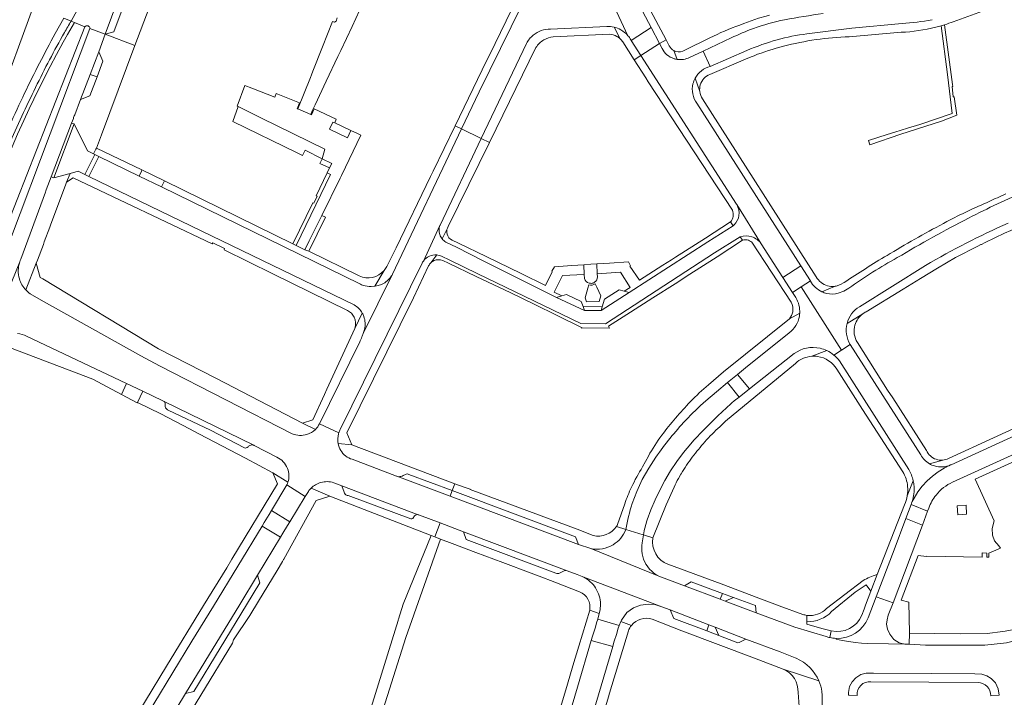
# Model space of a CAD drawing. Extents: x 146402 to 164798, y 455483 to 464134.
# Tile 86 of 256: x 154617 to 154892, y 461724 to 461914. Entities that reach past the tile are written whole.
import ezdxf

# ---------------------------------------------------------------- set-up
doc = ezdxf.new("R2010")
doc.units = 0
doc.header["$LTSCALE"] = 0.2
for name, color, linetype, lineweight in [('B-XX-VH-VERHARDING_ASFALT-GV', 252, 'CONTINUOUS', 18), ('B-XX-VH-VERHARDING_BETONSTRAATSTEEN-GV', 252, 'CONTINUOUS', 18), ('B-XX-VH-VERHARDING_STRAATBAKSTEEN-GV', 252, 'CONTINUOUS', 18), ('B-XX-VH-VERHARDING_TEGEL-GV', 252, 'CONTINUOUS', 18)]:
    doc.layers.add(name, color=color, linetype=linetype, lineweight=lineweight)

msp = doc.modelspace()

# ---------------------------------------------------------------- linework, layer by layer
at = {"layer": 'B-XX-VH-VERHARDING_ASFALT-GV'}
for points in [[(154636.288, 461911.291), (154640.585, 461909.687), (154664.567, 461974.22), (154665.47, 461976.669), (154665.595, 461977.004), (154665.597, 461977.011), (154666.601, 461979.694), (154668.883, 461985.807), (154661.767, 461988.38), (154658.625, 461980.08), (154658.611, 461980.043)], [(154610.409, 461849.554), (154634.839, 461911.737), (154631.958, 461912.959), (154629.999, 461909.632), (154628.749, 461907.407), (154626.912, 461904.033), (154625.123, 461900.633), (154623.391, 461897.206), (154620.618, 461891.535), (154619.28, 461888.74), (154617.784, 461885.531), (154616.04, 461881.691), (154614.478, 461878.153), (154606.35, 461858.396), (154605.424, 461858.777), (154603.568, 461854.268)], [(154613.56, 461878.546), (154605.424, 461858.777), (154606.35, 461858.396), (154614.478, 461878.153), (154616.04, 461881.691), (154617.784, 461885.531), (154619.28, 461888.74), (154620.618, 461891.535), (154623.391, 461897.206), (154625.123, 461900.633), (154626.912, 461904.033), (154628.749, 461907.407), (154629.999, 461909.632), (154631.958, 461912.959), (154631.031, 461913.353)], [(154631.031, 461913.353), (154631.958, 461912.959), (154634.839, 461911.737)], [(154632.026, 461887.109), (154633.627, 461891.355), (154636.327, 461898.429), (154638.732, 461904.74), (154640.585, 461909.687), (154636.288, 461911.291), (154614.059, 461852.249)], [(154624.057, 461866.114), (154625.437, 461869.748), (154631.157, 461884.807), (154631.643, 461886.087), (154631.642, 461886.094), (154631.644, 461886.1), (154631.645, 461886.105)], [(154616.906, 461846.65), (154623.814, 461865.481)], [(154603.861, 461824.793), (154607.201, 461823.007), (154616.619, 461845.912)], [(154790.907, 461767.285), (154791.257, 461769.533), (154791.259, 461769.544), (154791.232, 461769.553), (154786.333, 461771.021)], [(154776.559, 461765.651), (154795.58, 461757.938)], [(154791.952, 461761.339), (154791.288, 461762.728), (154790.904, 461764.219)], [(154778.483, 461745.889), (154784.519, 461744.108), (154784.966, 461745.229), (154785.133, 461745.649), (154786.639, 461747.735), (154788.471, 461749.048), (154790.418, 461749.775), (154792.709, 461750.055), (154794.481, 461749.987), (154796.403, 461749.337), (154774.541, 461757.659)], [(154861.175, 461750.429), (154856.427, 461752.133), (154854.234, 461746.291)], [(154779.248, 461750.057), (154779.116, 461748.478), (154778.862, 461747.442), (154778.483, 461745.889)], [(154845.247, 461740.507), (154845.192, 461740.313), (154846.959, 461739.943), (154848.737, 461739.634), (154850.525, 461739.387), (154852.32, 461739.202), (154854.121, 461739.079), (154865.714, 461738.88), (154864.459, 461738.941), (154862.867, 461739.275), (154861.338, 461740.227), (154860.222, 461741.651), (154859.618, 461743.115), (154859.323, 461744.479), (154859.479, 461745.717), (154859.789, 461747.015), (154861.175, 461750.429)]]:
    msp.add_lwpolyline(points, dxfattribs=at)
for points in [[(154635.533, 461921.46, -0.0089344), (154631.031, 461913.353)], [(154631.031, 461913.353, -0.0038536), (154629.135, 461910.133)], [(154634.839, 461911.737, -0.3339878), (154635.791, 461911.989)], [(154635.791, 461911.989, -0.2872085), (154636.288, 461911.291)], [(154629.135, 461910.133, 0.0173265), (154621.085, 461894.765)], [(154621.085, 461894.765, 0.0122854), (154613.56, 461878.546)], [(154631.645, 461886.105, -0.0510104), (154632.026, 461887.109)], [(154623.814, 461865.481, -0.0364251), (154624.057, 461866.114)], [(154616.619, 461845.912, -0.026025), (154616.906, 461846.65)], [(154786.333, 461771.021, -0.1724283), (154782.758, 461766.744)], [(154782.758, 461766.744, -0.1866154), (154776.559, 461765.651)], [(154790.904, 461764.219, -0.078604), (154790.907, 461767.285)], [(154795.58, 461757.938, -0.1407077), (154791.952, 461761.339)], [(154774.541, 461757.659, -0.1305176), (154777.852, 461754.656)], [(154777.852, 461754.656, -0.1413167), (154779.248, 461750.057)], [(154854.234, 461746.291, -0.3117656), (154845.247, 461740.507)]]:
    msp.add_lwpolyline(points, format="xyb", dxfattribs=at)
at = {"layer": 'B-XX-VH-VERHARDING_BETONSTRAATSTEEN-GV'}
for points in [[(154640.585, 461909.687), (154642.986, 461910.383), (154665.867, 461971.721), (154664.567, 461974.22)], [(154793.414, 461911.525), (154787.848, 461907.948), (154790.552, 461903.743), (154795.751, 461907.083)], [(154638.283, 461897.745), (154636.327, 461898.429), (154633.627, 461891.355), (154636.277, 461892.452)], [(154677.493, 461889.491), (154677.767, 461889.393), (154684.359, 461886.193), (154702.039, 461877.469), (154701.328, 461874.824), (154703.991, 461873.475), (154703.401, 461872.254), (154702.728, 461870.86), (154703.673, 461870.421), (154694.074, 461850.478), (154696.492, 461849.313), (154697.67, 461851.829), (154701.182, 461858.931), (154706.354, 461869.389), (154706.734, 461870.158), (154712.167, 461881.385), (154711.168, 461881.859), (154709.384, 461882.706), (154708.452, 461880.696), (154703.403, 461883.078), (154704.341, 461885.082), (154704.848, 461884.86), (154705.248, 461885.859), (154699.056, 461888.771), (154698.292, 461887.149), (154698.094, 461887.242), (154694.539, 461888.75), (154694.338, 461888.831), (154694.983, 461890.497), (154688.471, 461893.065), (154688.04, 461892.052), (154681.648, 461894.543), (154679.699, 461895.299)], [(154677.767, 461889.393), (154676.31, 461885.269), (154694.35, 461876.425), (154695.85, 461875.734), (154696.562, 461877.176), (154701.328, 461874.824), (154702.039, 461877.469), (154684.359, 461886.193)], [(154709.384, 461882.706), (154704.848, 461884.86), (154704.341, 461885.082), (154703.403, 461883.078), (154708.452, 461880.696)], [(154700.679, 461873.509), (154703.401, 461872.254), (154703.991, 461873.475), (154701.328, 461874.824)], [(154650.847, 461871.705), (154650.696, 461871.331), (154650.055, 461869.951), (154656.305, 461866.9), (154657.133, 461868.626), (154657.138, 461868.637)], [(154696.492, 461849.313), (154697.613, 461848.89), (154702.27, 461858.426), (154701.182, 461858.931), (154697.67, 461851.829)], [(154830.287, 461841.591), (154832.982, 461837.38), (154835.408, 461838.925), (154838.009, 461840.581), (154835.317, 461844.794)], [(154779.757, 461833.381), (154779.437, 461832.283), (154787.242, 461837.368), (154785.894, 461837.762), (154784.447, 461838.106), (154780.37, 461835.488)], [(154766.959, 461835.98), (154774.799, 461832.313), (154774.362, 461833.416), (154773.792, 461834.859), (154769.745, 461836.841), (154768.382, 461836.42)], [(154649.586, 461806.586), (154651.069, 461809.712), (154646.55, 461811.851), (154645.101, 461808.793), (154649.523, 461806.447), (154649.571, 461806.594)], [(154691.445, 461783.519), (154687.092, 461776.278), (154692.235, 461773.122), (154696.569, 461780.244)], [(154737.728, 461781.887), (154737.128, 461780.3), (154773.11, 461766.802), (154772.262, 461768.952)], [(154870.849, 461776.1), (154866.207, 461777.996), (154864.763, 461774.107), (154869.392, 461772.234)], [(154692.235, 461773.122), (154687.092, 461776.278), (154686.46, 461775.236), (154685.102, 461772.992), (154684.485, 461771.974), (154689.647, 461768.869), (154690.302, 461769.945), (154691.607, 461772.09)], [(154856.427, 461752.133), (154861.175, 461750.429), (154869.392, 461772.234), (154864.763, 461774.107), (154861.484, 461765.269)], [(154653.462, 461709.334), (154660.588, 461721.055), (154663.021, 461725.073), (154678.225, 461750.002), (154683.182, 461758.242), (154689.647, 461768.869), (154684.485, 461771.974), (154670.882, 461749.507), (154664.838, 461739.741), (154654.182, 461722.166), (154642.228, 461702.24), (154635.37, 461691.163), (154634.234, 461689.415), (154639.427, 461686.223)], [(154698.906, 461669.103), (154698.379, 461666.917), (154698.023, 461664.231), (154694.012, 461642.05), (154696.239, 461641.589), (154696.954, 461641.451), (154701.997, 461667.72), (154702.687, 461670.24), (154708.119, 461687.421), (154714.137, 461707.037), (154715.977, 461713.035), (154715.946, 461713.045), (154717.65, 461718.936), (154717.801, 461718.958), (154724.727, 461740.725), (154734.462, 461768.321), (154732.839, 461768.923), (154731.835, 461769.296), (154724.002, 461750.13), (154722.67, 461745.9), (154722.607, 461745.697), (154722.554, 461745.524), (154712.452, 461712.753), (154705.359, 461690.163)], [(154663.021, 461725.073), (154665.412, 461725.618), (154680.127, 461749.952), (154683.83, 461756.044), (154683.182, 461758.242), (154678.225, 461750.002)], [(154813.381, 461753.119), (154804.605, 461756.353), (154802.804, 461755.191), (154812.753, 461751.475)], [(154816.477, 461751.978), (154814.139, 461750.941), (154822.876, 461747.669), (154822.628, 461749.711)], [(154808.984, 461742.603), (154809.618, 461744.295), (154798.749, 461748.468), (154799.8, 461746.067)], [(154811.345, 461743.631), (154812.391, 461741.318), (154812.803, 461741.162), (154817.667, 461739.297), (154818.028, 461739.331), (154819.983, 461740.314)]]:
    msp.add_lwpolyline(points, close=True, dxfattribs=at)
for points in [[(154787.738, 461908.12), (154787.848, 461907.948), (154793.414, 461911.525), (154783.381, 461930.593), (154778.731, 461939.431)], [(154780.681, 461922.781), (154780.689, 461922.759), (154786.932, 461909.27)], [(154705.557, 461914.295), (154705.215, 461913.314), (154704.72, 461913.073), (154704.161, 461913.266), (154701.377, 461906.174), (154698.688, 461899.322), (154698.283, 461898.289), (154698.008, 461897.588), (154694.539, 461888.75), (154698.094, 461887.242), (154698.541, 461888.193), (154699.354, 461889.923), (154702.468, 461896.545), (154705.701, 461903.422), (154706.072, 461904.211), (154706.512, 461905.148), (154709.675, 461911.876), (154712.834, 461918.594)], [(154796.474, 461905.71), (154795.751, 461907.083), (154790.552, 461903.743), (154817.334, 461862.075), (154817.377, 461862), (154824.278, 461850.981), (154830.287, 461841.591), (154835.317, 461844.794), (154806.212, 461890.352)], [(154809.959, 461900.669), (154807.967, 461904.959), (154804.161, 461903.192)], [(154740.35, 461883.167), (154720.972, 461842.503), (154712.823, 461825.862)], [(154729.644, 461846.173), (154734.3, 461856.157), (154734.327, 461856.231), (154745.87, 461880.491), (154740.35, 461883.167)], [(154824.278, 461850.981), (154817.377, 461862)], [(154734.3, 461856.157), (154729.644, 461846.173)], [(154816.677, 461856.297), (154816.372, 461856.066), (154809.283, 461851.556), (154787.242, 461837.368), (154779.437, 461832.283), (154774.799, 461832.313), (154766.959, 461835.98), (154746.605, 461846.162), (154738.893, 461850.022), (154735.974, 461851.484)], [(154734.771, 461847.488), (154737.082, 461846.372), (154744.853, 461842.624), (154773.698, 461828.712), (154780.646, 461828.605), (154811.212, 461848.446), (154818.389, 461852.987)], [(154706.354, 461799.002), (154729.271, 461845.543)], [(154962.378, 461828.037), (154877.389, 461789.114), (154877.29, 461789.074)], [(154711.813, 461823.524), (154700.552, 461800.599), (154706.002, 461798.097)], [(154868.903, 461791.926), (154849.179, 461822.798), (154846.692, 461821.211), (154844.562, 461819.859)], [(154846.121, 461818.199), (154865.546, 461787.8)], [(154877.84, 461784.241), (154942.639, 461813.71)], [(154682.197, 461794.568), (154657.042, 461806.879)], [(154658.199, 461804.425), (154670.06, 461798.78), (154679.6, 461793.878)], [(154866.531, 461778.887), (154867.089, 461779.797), (154868.137, 461781.506), (154869.341, 461783.109), (154870.691, 461784.592), (154872.175, 461785.94), (154873.78, 461787.143), (154875.49, 461788.189), (154877.29, 461789.074)], [(154877.29, 461789.074), (154875.49, 461788.189), (154873.78, 461787.143), (154872.175, 461785.94), (154870.691, 461784.592), (154869.341, 461783.109), (154868.137, 461781.506), (154867.089, 461779.797), (154866.531, 461778.887)], [(154722.221, 461785.891), (154737.128, 461780.3)], [(154724.641, 461786.387), (154724.034, 461786.136)], [(154737.128, 461780.3), (154737.728, 461781.887), (154725.586, 461786.434)], [(154728.219, 461775.153), (154706.791, 461783.255), (154707.496, 461781.488)], [(154708.58, 461780.509), (154726.165, 461774.009), (154726.465, 461774.009), (154726.728, 461774.122), (154727.177, 461774.786)], [(154866.34, 461778.356), (154866.207, 461777.996), (154870.849, 461776.1), (154871.189, 461777.002)], [(154740.923, 461770.331), (154741.67, 461768.181), (154766.706, 461758.796)], [(154769.905, 461759.46), (154740.923, 461770.331)], [(154767.725, 461758.774), (154768.863, 461759.314)]]:
    msp.add_lwpolyline(points, dxfattribs=at)
for points in [[(154786.932, 461909.27, -0.0470191), (154787.738, 461908.12)], [(154799.827, 461902.825, -0.2029619), (154796.474, 461905.71)], [(154800.749, 461902.612, -0.0420592), (154799.827, 461902.825)], [(154804.161, 461903.192, -0.156469), (154800.749, 461902.612)], [(154805.728, 461897.329, -0.2122554), (154809.959, 461900.669)], [(154806.212, 461890.352, -0.2189468), (154805.142, 461895.796)], [(154805.142, 461895.796, -0.0626883), (154805.728, 461897.329)], [(154817.377, 461862, -0.1769749), (154818.013, 461858.903)], [(154818.013, 461858.903, -0.1618804), (154816.677, 461856.297)], [(154734.227, 461853.584, -0.1776141), (154734.3, 461856.157)], [(154734.901, 461852.372, -0.0923098), (154734.227, 461853.584)], [(154735.974, 461851.484, -0.0933071), (154734.901, 461852.372)], [(154818.389, 461852.987, -0.1581648), (154821.626, 461852.969)], [(154821.626, 461852.969, -0.1629254), (154824.278, 461850.981)], [(154729.271, 461845.543, -0.0452178), (154729.644, 461846.173)], [(154729.644, 461846.173, -0.1342929), (154731.322, 461847.54)], [(154731.322, 461847.54, -0.1285762), (154733.375, 461847.876)], [(154733.375, 461847.876, -0.0887394), (154734.771, 461847.488)], [(154712.464, 461824.923, -0.0205939), (154711.813, 461823.524)], [(154712.823, 461825.862, -0.015003), (154712.464, 461824.923)], [(154844.562, 461819.859, -0.0723992), (154846.121, 461818.199)], [(154657.042, 461806.879, -0.1555606), (154657.269, 461806.637)], [(154657.269, 461806.637, -0.2324243), (154657.321, 461805.897)], [(154657.321, 461805.897, 0.1508462), (154657.471, 461805.089)], [(154657.471, 461805.089, 0.1781807), (154658.199, 461804.425)], [(154706.002, 461798.097, -0.0355658), (154706.354, 461799.002)], [(154679.6, 461793.878, 0.1627722), (154680.055, 461793.826)], [(154680.055, 461793.826, 0.2106675), (154680.548, 461794.164)], [(154680.548, 461794.164, -0.1475066), (154681.305, 461794.622)], [(154681.305, 461794.622, -0.1569186), (154682.197, 461794.568)], [(154871.355, 461789.403, -0.1372843), (154868.903, 461791.926)], [(154865.546, 461787.8, -0.0787987), (154866.808, 461784.655)], [(154872.754, 461788.794, -0.0590323), (154871.355, 461789.403)], [(154877.29, 461789.074, -0.1798892), (154872.754, 461788.794)], [(154723.338, 461785.84, -0.1369746), (154722.221, 461785.891)], [(154724.034, 461786.136, -0.0604162), (154723.338, 461785.84)], [(154725.138, 461786.585, 0.1853515), (154724.641, 461786.387)], [(154725.586, 461786.434, 0.1183956), (154725.138, 461786.585)], [(154867.043, 461783.103, -0.0996487), (154866.531, 461778.887)], [(154866.808, 461784.655, -0.0366666), (154867.043, 461783.103)], [(154873.19, 461780.648, -0.1204914), (154877.84, 461784.241)], [(154707.496, 461781.488, 0.1407935), (154707.79, 461780.907)], [(154707.79, 461780.907, 0.1900924), (154708.58, 461780.509)], [(154871.189, 461777.002, -0.0847984), (154873.19, 461780.648)], [(154866.531, 461778.887, -0.0134718), (154866.34, 461778.356)], [(154727.177, 461774.786, -0.1183233), (154727.73, 461775.14)], [(154727.73, 461775.14, -0.1206237), (154728.219, 461775.153)], [(154766.706, 461758.796, 0.1588248), (154767.36, 461758.666)], [(154767.36, 461758.666, 0.1154955), (154767.725, 461758.774)], [(154768.863, 461759.314, -0.1009991), (154769.309, 461759.511)], [(154769.309, 461759.511, -0.08885), (154769.905, 461759.46)]]:
    msp.add_lwpolyline(points, format="xyb", dxfattribs=at)
at = {"layer": 'B-XX-VH-VERHARDING_STRAATBAKSTEEN-GV'}
for points in [[(154606.274, 461889.931), (154609.82, 461888.652), (154620.905, 461918.513), (154620.977, 461918.704)], [(154844.562, 461819.859), (154846.692, 461821.211), (154835.408, 461838.925), (154832.982, 461837.38)], [(154832.982, 461837.38), (154833.914, 461835.923)], [(154832.061, 461826.065), (154819.839, 461816.261), (154817.627, 461814.441), (154820.973, 461810.383), (154833.475, 461820.26)]]:
    msp.add_lwpolyline(points, dxfattribs=at)
for points in [[(154833.914, 461835.923, -0.154614), (154835.024, 461831.589)], [(154835.024, 461831.589, -0.0289249), (154834.933, 461830.727)], [(154834.933, 461830.727, -0.1916919), (154832.061, 461826.065)], [(154833.475, 461820.26, -0.2134191), (154840.724, 461821.753)], [(154840.724, 461821.753, -0.0581865), (154842.651, 461821.089)], [(154842.651, 461821.089, -0.0646942), (154844.562, 461819.859)]]:
    msp.add_lwpolyline(points, format="xyb", dxfattribs=at)
for points in [[(154818.053, 461808.076), (154820.973, 461810.383), (154817.627, 461814.441), (154814.823, 461812.134)], [(154784.519, 461744.108), (154778.483, 461745.889), (154778.14, 461744.913), (154777.826, 461743.641), (154777.02, 461741.175), (154776.655, 461739.946), (154782.656, 461738.247), (154783.017, 461739.435), (154783.809, 461741.877), (154784.127, 461743.122)]]:
    msp.add_lwpolyline(points, close=True, dxfattribs=at)
at = {"layer": 'B-XX-VH-VERHARDING_TEGEL-GV'}
for points in [[(154665.867, 461971.721), (154642.986, 461910.383), (154640.585, 461909.687), (154648.895, 461906.562), (154656.122, 461925.784)], [(154738.554, 461884.033), (154740.35, 461883.167), (154745.296, 461893.547), (154766.154, 461936.132), (154763.13, 461937.563), (154762.515, 461934.504)], [(154783.208, 461935.677), (154783.381, 461930.593), (154793.414, 461911.525), (154795.751, 461907.083), (154797.628, 461908.083), (154783.789, 461934.054)], [(154761.463, 461931.207), (154760.551, 461929.467), (154748.123, 461903.798), (154747.36, 461902.223), (154738.554, 461884.033)], [(154826.555, 461915.044), (154825.65, 461914.737), (154823.509, 461914.177), (154819.392, 461912.652), (154818.227, 461912.237)], [(154878.031, 461913.173), (154887.265, 461916.507)], [(154631.031, 461913.353), (154629.013, 461914.206), (154626.562, 461909.838)], [(154629.013, 461914.206), (154631.031, 461913.353)], [(154780.992, 461911.841), (154765.24, 461911.122)], [(154784.758, 461908.379), (154783.03, 461911.652)], [(154783.03, 461911.652), (154784.758, 461908.379)], [(154863.69, 461912.659), (154849.596, 461911.342), (154837.039, 461909.787)], [(154873.128, 461911.647), (154874.603, 461912.042), (154875.574, 461912.335)], [(154648.895, 461906.562), (154640.585, 461909.687), (154638.732, 461904.74), (154639.932, 461902.092), (154638.283, 461897.745), (154636.277, 461892.452), (154633.627, 461891.355), (154632.026, 461887.109)], [(154765.997, 461908.925), (154781.748, 461909.694)], [(154848.908, 461908.939), (154863.402, 461910.207)], [(154631.645, 461886.105), (154631.644, 461886.1), (154631.642, 461886.094), (154631.643, 461886.087), (154631.157, 461884.807), (154631.855, 461884.545), (154635.65, 461876.986), (154637.319, 461876.171), (154637.967, 461877.491), (154638.131, 461877.814), (154639.48, 461881.518), (154648.895, 461906.562)], [(154758.527, 461907.092), (154745.87, 461880.491), (154748.141, 461879.393), (154761.174, 461905.954)], [(154785.497, 461907.511), (154788.711, 461902.55), (154790.552, 461903.743)], [(154790.552, 461903.743), (154787.848, 461907.948), (154787.738, 461908.12)], [(154798.515, 461906.419), (154797.628, 461908.083), (154795.751, 461907.083), (154796.474, 461905.71)], [(154809.851, 461908.66), (154802.857, 461905.238)], [(154804.161, 461903.192), (154807.967, 461904.959), (154815.86, 461908.623)], [(154817.377, 461862), (154817.334, 461862.075), (154790.552, 461903.743), (154788.711, 461902.55), (154791.979, 461897.505), (154792.633, 461896.354), (154816.16, 461860.395)], [(154800.749, 461902.612), (154799.748, 461905.074)], [(154799.748, 461905.074), (154800.749, 461902.612)], [(154809.816, 461898.417), (154819.805, 461902.705), (154821.476, 461903.379), (154822.234, 461903.669)], [(154820.257, 461905.113), (154809.959, 461900.669)], [(154807.038, 461893.627), (154805.728, 461897.329)], [(154805.728, 461897.329), (154807.038, 461893.627)], [(154806.212, 461890.352), (154835.317, 461844.794), (154838.009, 461840.581), (154838.034, 461840.542)], [(154839.673, 461841.748), (154807.852, 461891.559)], [(154720.972, 461842.503), (154740.35, 461883.167), (154738.554, 461884.033), (154732.381, 461871.285), (154731.666, 461869.808), (154722.026, 461849.897), (154719.411, 461844.679)], [(154745.87, 461880.491), (154734.327, 461856.231), (154734.3, 461856.157)], [(154734.901, 461852.372), (154736.365, 461855.393), (154736.572, 461855.82), (154736.579, 461855.831), (154748.141, 461879.393), (154745.87, 461880.491)], [(154711.834, 461839.784), (154656.305, 461866.9), (154650.055, 461869.951), (154638.75, 461875.472), (154635.991, 461869.823), (154710.27, 461833.869)], [(154618.31, 461838.092), (154621.274, 461845.567), (154621.604, 461846.446), (154623.256, 461850.841), (154623.506, 461851.54), (154625.058, 461855.636), (154625.359, 461856.485), (154629.414, 461867.374), (154629.764, 461868.224), (154630.728, 461870.693), (154626.136, 461869.483)], [(154710.27, 461833.869), (154635.991, 461869.823), (154634.868, 461870.371), (154632.978, 461871.286), (154630.728, 461870.693), (154629.764, 461868.224), (154631.565, 461869.471), (154670.492, 461850.946), (154670.692, 461851.246), (154673.94, 461849.694), (154673.84, 461849.319), (154687.545, 461842.557), (154708.419, 461832.322)], [(154626.136, 461869.483), (154625.437, 461869.748), (154624.057, 461866.114)], [(154697.613, 461848.89), (154696.492, 461849.313), (154694.074, 461850.478), (154693.117, 461850.961), (154657.133, 461868.626), (154656.305, 461866.9), (154711.834, 461839.784)], [(154623.814, 461865.481), (154616.906, 461846.65)], [(154853.624, 461831.959), (154864.018, 461838.255), (154868.841, 461841.276), (154873.615, 461844.147), (154878.687, 461847.119), (154884.915, 461850.359), (154885.761, 461850.773), (154885.889, 461850.835), (154886.95, 461851.342), (154892.368, 461853.93), (154902.968, 461858.426), (154908.194, 461860.549), (154913.714, 461862.566), (154915.014, 461863.042), (154927.261, 461867.383)], [(154815.692, 461857.104), (154816.372, 461856.066), (154816.677, 461856.297)], [(154736.365, 461855.393), (154734.901, 461852.372)], [(154760.892, 461833.97), (154766.939, 461831.001), (154773.97, 461827.549), (154773.893, 461827.392), (154774.292, 461827.502), (154781.776, 461827.387), (154781.469, 461827.887), (154787.692, 461831.862), (154793.916, 461835.837), (154800.158, 461839.824), (154802.317, 461841.215), (154803.251, 461841.817), (154811.877, 461847.375), (154819.048, 461851.982), (154818.389, 461852.987), (154811.212, 461848.446), (154780.646, 461828.605), (154773.698, 461828.712), (154744.853, 461842.624), (154737.082, 461846.372), (154734.771, 461847.488)], [(154735.974, 461851.484), (154738.893, 461850.022), (154746.605, 461846.162), (154766.959, 461835.98), (154768.382, 461836.42), (154766.252, 461837.476), (154768.576, 461842.086), (154774.707, 461842.413), (154774.596, 461845.117), (154771.23, 461844.89)], [(154771.23, 461844.89), (154766.39, 461844.563), (154765.647, 461843.309), (154765.748, 461843.16), (154763.808, 461839.314), (154757.062, 461842.668), (154747.216, 461847.397), (154739.446, 461851.137), (154737.69, 461851.974)], [(154818.389, 461852.987), (154819.048, 461851.982)], [(154821.581, 461851.424), (154832.623, 461834.667)], [(154833.914, 461835.923), (154832.982, 461837.38), (154830.287, 461841.591), (154824.278, 461850.981)], [(154711.643, 461842.049), (154697.613, 461848.89)], [(154860.362, 461848.274), (154859.504, 461847.76)], [(154671.726, 461813.236), (154655.506, 461821.55), (154623.141, 461841.185), (154622.358, 461841.553), (154621.274, 461845.567), (154618.31, 461838.092)], [(154729.271, 461845.543), (154706.354, 461799.002)], [(154731.756, 461845.681), (154733.375, 461847.876)], [(154733.375, 461847.876), (154731.756, 461845.681)], [(154735.07, 461846.287), (154736.665, 461845.532), (154744.464, 461841.839), (154754.159, 461837.275), (154760.892, 461833.97)], [(154778.399, 461841.729), (154778.345, 461842.629), (154778.235, 461845.364), (154776.518, 461845.247), (154774.596, 461845.117), (154774.707, 461842.413), (154774.812, 461841.313)], [(154705.75, 461795.096), (154709.611, 461794.664), (154708.195, 461798.052), (154726.867, 461835.901), (154731.12, 461844.792)], [(154715.071, 461839.061), (154716.056, 461839.125), (154718.669, 461843.548)], [(154718.669, 461843.548), (154716.056, 461839.125)], [(154870.291, 461844.945), (154851.725, 461833.376)], [(154712.823, 461825.862), (154720.972, 461842.503)], [(154718.821, 461840.107), (154717.955, 461839.634), (154717.022, 461839.31), (154716.056, 461839.125), (154715.071, 461839.061)], [(154716.056, 461839.125), (154717.022, 461839.31), (154717.955, 461839.634), (154718.821, 461840.107)], [(154847.445, 461840.175), (154846.406, 461839.561), (154845.252, 461839.163)], [(154775.698, 461838.548), (154774.954, 461835.89), (154775.312, 461834.79), (154778.855, 461834.805), (154779.299, 461836.449), (154778.195, 461838.865), (154777.776, 461839.78)], [(154775.968, 461839.511), (154775.698, 461838.548)], [(154841.24, 461837.569), (154844.731, 461839.074)], [(154844.731, 461839.074), (154841.24, 461837.569)], [(154845.813, 461837.151), (154847.355, 461837.729), (154848.756, 461838.586)], [(154619.549, 461837.005), (154622.596, 461835.202), (154650.529, 461819.635), (154655.726, 461816.832), (154692.954, 461797.81)], [(154712.544, 461831.567), (154710.466, 461827.323), (154702.615, 461810.251), (154701.924, 461808.755), (154698.654, 461801.701), (154695.804, 461800.804), (154699.424, 461799.039)], [(154710.466, 461827.323), (154712.544, 461831.567)], [(154835.024, 461831.589), (154832.146, 461829.966), (154813.662, 461815.133), (154809.478, 461811.539)], [(154832.146, 461829.966), (154835.024, 461831.589)], [(154848.312, 461828.718), (154852.67, 461831.374), (154852.698, 461831.391)], [(154852.67, 461831.374), (154848.312, 461828.718)], [(154962.02, 461829.986), (154955.114, 461826.822), (154954.277, 461827.993), (154954.561, 461828.196), (154953.893, 461829.131), (154952.714, 461828.288), (154953.382, 461827.353), (154953.789, 461827.644), (154954.558, 461826.568), (154942.154, 461820.888), (154919.93, 461810.712), (154914.529, 461808.24), (154876.683, 461790.911)], [(154808.724, 461807.041), (154811.726, 461809.587), (154814.823, 461812.134), (154817.627, 461814.441), (154819.839, 461816.261), (154832.061, 461826.065)], [(154877.29, 461789.074), (154877.389, 461789.114), (154962.378, 461828.037)], [(154613.127, 461825.937), (154611.808, 461822.672), (154637.061, 461813.064), (154645.101, 461808.793), (154646.55, 461811.851), (154618.542, 461825.112)], [(154700.552, 461800.599), (154711.813, 461823.524)], [(154870.543, 461793.134), (154861.057, 461807.891), (154859.565, 461810.018), (154851.169, 461823.349)], [(154838.377, 461819.5), (154842.651, 461821.089)], [(154842.651, 461821.089), (154838.377, 461819.5)], [(154849.179, 461822.798), (154868.903, 461791.926)], [(154833.475, 461820.26), (154820.973, 461810.383), (154818.053, 461808.076), (154816.671, 461806.984)], [(154865.546, 461787.8), (154846.121, 461818.199)], [(154812.666, 461799.79), (154814.27, 461801.291), (154833.823, 461817.511)], [(154845.419, 461815.851), (154852.561, 461804.602), (154863.896, 461787.153)], [(154699.424, 461799.039), (154695.804, 461800.804), (154671.726, 461813.236)], [(154870.53, 461763.423), (154870.53, 461763.511), (154886.121, 461763.248), (154886.141, 461764.433), (154887.376, 461764.413), (154887.375, 461763.245), (154888.01, 461763.244), (154887.974, 461764.404), (154891.248, 461765.78), (154890.811, 461766.437), (154889.581, 461767.831), (154889.033, 461769.442), (154888.889, 461771.31), (154889.514, 461773.441), (154884.125, 461785.074), (154945.288, 461812.905)], [(154942.639, 461813.71), (154877.84, 461784.241)], [(154657.042, 461806.879), (154656.719, 461807.037), (154651.069, 461809.712), (154649.586, 461806.586), (154656.118, 461803.341), (154664.203, 461799.193), (154664.199, 461799.185), (154666.736, 461797.827), (154666.806, 461797.811), (154679.853, 461790.976), (154687.498, 461786.87), (154691.723, 461784.239)], [(154679.6, 461793.878), (154670.06, 461798.78), (154658.199, 461804.425)], [(154688.6, 461791.267), (154682.304, 461794.521), (154682.228, 461794.555), (154682.197, 461794.568)], [(154725.586, 461786.434), (154737.728, 461781.887), (154738.458, 461783.828), (154709.611, 461794.664), (154705.75, 461795.096)], [(154804.518, 461795.002), (154802.502, 461792.581), (154800.626, 461790.048), (154798.883, 461787.422), (154797.264, 461784.718), (154795.828, 461782.051), (154794.514, 461779.321), (154793.335, 461776.53), (154792.309, 461773.68)], [(154709.745, 461790.649), (154722.087, 461785.939)], [(154788.125, 461778.256), (154789.397, 461781.671), (154790.954, 461784.997), (154792.754, 461788.197), (154794.766, 461791.26)], [(154792.65, 461791.578), (154791.017, 461788.515)], [(154875.091, 461790.434), (154875.072, 461790.428), (154871.355, 461789.403)], [(154871.355, 461789.403), (154875.072, 461790.428)], [(154687.498, 461786.87), (154688.846, 461783.771), (154675.987, 461762.648), (154674.586, 461760.25), (154668.131, 461749.713), (154657.684, 461732.748), (154645.93, 461713.368), (154632.545, 461691.568), (154635.37, 461691.163), (154642.228, 461702.24), (154654.182, 461722.166), (154664.838, 461739.741), (154670.882, 461749.507), (154684.485, 461771.974), (154685.102, 461772.992), (154686.46, 461775.236), (154687.092, 461776.278), (154691.445, 461783.519)], [(154691.723, 461784.239), (154687.498, 461786.87)], [(154722.192, 461785.9), (154722.221, 461785.891)], [(154724.034, 461786.136), (154724.641, 461786.387)], [(154801.074, 461785.296), (154801.739, 461786.477), (154801.815, 461786.612)], [(154676.522, 461740.133), (154681.075, 461746.903), (154683.477, 461750.948), (154688.731, 461759.488), (154690.168, 461761.999), (154690.532, 461762.633), (154690.56, 461762.685), (154699.589, 461779.113), (154703.487, 461780.309), (154698.213, 461782.575)], [(154698.213, 461782.575), (154703.487, 461780.309), (154731.835, 461769.296), (154732.839, 461768.923), (154734.314, 461772.842), (154728.529, 461775.04)], [(154707.496, 461781.488), (154706.791, 461783.255), (154704.541, 461784.106)], [(154738.458, 461783.828), (154737.728, 461781.887), (154772.262, 461768.952), (154773.11, 461766.802), (154776.559, 461765.651)], [(154777.212, 461769.323), (154772.695, 461771.136), (154742.709, 461782.233), (154742.715, 461782.25), (154741.324, 461782.765), (154741.319, 461782.753), (154738.458, 461783.828)], [(154791.259, 461769.544), (154793.942, 461768.637), (154797.66, 461777.872), (154799.862, 461782.867)], [(154866.808, 461784.655), (154865.141, 461780.424)], [(154865.141, 461780.424), (154866.808, 461784.655)], [(154697.443, 461781.665), (154696.569, 461780.244), (154692.235, 461773.122), (154691.607, 461772.09), (154690.302, 461769.945), (154689.647, 461768.869), (154683.182, 461758.242), (154683.83, 461756.044), (154680.127, 461749.952), (154665.412, 461725.618), (154663.021, 461725.073), (154660.588, 461721.055)], [(154727.177, 461774.786), (154726.728, 461774.122), (154726.465, 461774.009), (154726.165, 461774.009), (154708.58, 461780.509)], [(154786.014, 461778.233), (154784.052, 461772.393)], [(154854.234, 461746.291), (154856.427, 461752.133), (154861.484, 461765.269), (154864.763, 461774.107), (154866.207, 461777.996), (154866.34, 461778.356)], [(154864.34, 461777.908), (154856.759, 461758.404)], [(154871.189, 461777.002), (154870.849, 461776.1), (154869.392, 461772.234), (154861.175, 461750.429), (154859.789, 461747.015), (154859.479, 461745.717), (154859.323, 461744.479), (154859.618, 461743.115), (154860.222, 461741.651), (154861.338, 461740.227), (154862.867, 461739.275), (154864.459, 461738.941), (154865.714, 461738.88), (154865.726, 461741.989), (154865.546, 461750.614), (154863.474, 461751.226), (154868.16, 461763.738), (154870.53, 461763.423)], [(154728.244, 461775.147), (154728.219, 461775.153)], [(154766.706, 461758.796), (154741.67, 461768.181), (154740.923, 461770.331), (154734.314, 461772.842), (154732.839, 461768.923), (154734.462, 461768.321), (154737.755, 461767.1), (154744.385, 461764.556), (154751.894, 461761.732), (154759.873, 461758.733), (154762.043, 461757.923), (154766.471, 461756.231), (154773.401, 461753.568)], [(154783.692, 461771.817), (154786.333, 461771.021)], [(154786.333, 461771.021), (154783.692, 461771.817)], [(154793.942, 461768.637), (154791.259, 461769.544), (154791.257, 461769.533), (154790.907, 461767.285)], [(154790.904, 461764.219), (154791.288, 461762.728), (154791.952, 461761.339)], [(154835.866, 461747.233), (154829.28, 461749.659), (154826.544, 461750.678), (154823.588, 461751.805), (154812.993, 461755.775), (154798.143, 461761.285)], [(154768.863, 461759.314), (154767.725, 461758.774)], [(154772.705, 461758.358), (154769.905, 461759.46)], [(154774.541, 461757.659), (154774.526, 461757.667)], [(154795.58, 461757.938), (154797.056, 461757.339), (154802.804, 461755.191)], [(154843.927, 461748.021), (154850.58, 461753.417), (154853.61, 461755.464), (154854.934, 461753.749), (154856.759, 461758.404), (154856.635, 461758.366)], [(154856.759, 461758.404), (154854.934, 461753.749), (154853.45, 461749.779), (154853.07, 461748.667), (154852.417, 461747.013)], [(154802.804, 461755.191), (154804.605, 461756.353), (154813.381, 461753.119), (154816.477, 461751.978), (154822.628, 461749.711), (154822.876, 461747.669), (154833.694, 461743.617), (154842.441, 461741.033)], [(154852.77, 461756.707), (154842.565, 461748.845)], [(154776.216, 461748.401), (154778.862, 461747.442), (154779.116, 461748.478), (154779.248, 461750.057)], [(154834.062, 461734.941), (154833.753, 461735.07), (154829.543, 461736.77), (154819.983, 461740.314), (154818.028, 461739.331), (154817.667, 461739.297), (154812.803, 461741.162), (154812.391, 461741.318), (154808.984, 461742.603), (154799.8, 461746.067), (154798.749, 461748.468), (154796.403, 461749.337), (154794.481, 461749.987), (154792.709, 461750.055), (154790.418, 461749.775), (154788.471, 461749.048), (154786.639, 461747.735), (154785.133, 461745.649), (154784.966, 461745.229), (154787.936, 461744.153)], [(154843.439, 461740.743), (154843.866, 461742.658), (154841.266, 461743.269), (154836.989, 461744.523), (154837.013, 461745.294), (154837.065, 461746.964)], [(154837.065, 461746.964), (154837.013, 461745.294)], [(154787.936, 461744.153), (154784.966, 461745.229), (154784.519, 461744.108), (154784.127, 461743.122), (154783.809, 461741.877), (154783.017, 461739.435), (154782.656, 461738.247), (154780.184, 461729.745), (154768.156, 461689.114), (154761.088, 461665.406), (154749.064, 461624.515)], [(154793.727, 461745.918), (154801.993, 461742.668), (154822.384, 461734.986), (154830.427, 461731.937), (154840.383, 461728.592)], [(154749.064, 461624.515), (154749.07, 461624.513), (154751.753, 461623.716), (154761.457, 461656.187), (154762.013, 461658.046), (154766.791, 461674), (154772.213, 461693.134), (154781.489, 461724.123), (154781.797, 461725.157), (154787.048, 461742.639)], [(154843.866, 461742.658), (154843.439, 461740.743)], [(154658.462, 461710.054), (154676.183, 461739.193), (154676.522, 461740.133)], [(154840.383, 461728.592), (154830.427, 461731.937)], [(154886.028, 461730.473), (154884.043, 461730.594), (154872.006, 461730.722), (154855.654, 461730.803), (154853.672, 461730.746), (154852.119, 461730.375), (154850.694, 461729.511), (154849.675, 461728.378), (154848.98, 461727.041), (154848.64, 461725.37), (154848.655, 461724.665), (154848.757, 461724.66), (154851.094, 461724.55)], [(154888.541, 461724.415), (154890.879, 461724.6), (154890.614, 461726.39), (154889.842, 461728.069), (154888.656, 461729.291), (154887.461, 461730.016), (154886.028, 461730.473)], [(154854.92, 461728.378), (154871.161, 461728.276), (154884.956, 461728.151)], [(154834.579, 461725.346), (154835.088, 461718.799), (154836.33, 461713.987), (154838.009, 461710.553), (154839.847, 461707.321), (154842.088, 461704.441), (154845.59, 461700.301), (154847.872, 461698.474), (154848.772, 461696.716)], [(154853.866, 461700.82), (154853.65, 461701.08), (154850.499, 461704.807), (154849.904, 461705.371), (154845.947, 461710.303), (154844.499, 461712.283), (154842.655, 461716.211), (154841.79, 461718.94), (154841.355, 461721.979), (154841.299, 461723.656), (154841.272, 461724.658), (154841.223, 461725.685)]]:
    msp.add_lwpolyline(points, dxfattribs=at)
for points in [[(154631.031, 461913.353, 0.0089344), (154635.533, 461921.46)], [(154830.791, 461913.71, -0.0136178), (154841.578, 461915.447)], [(154629.135, 461910.133, 0.0038536), (154631.031, 461913.353)], [(154783.03, 461911.652, 0.0702002), (154780.992, 461911.841)], [(154784.934, 461910.908, 0.0703138), (154783.03, 461911.652)], [(154818.227, 461912.237, 0.0285311), (154809.851, 461908.66)], [(154822.076, 461911.272, -0.0392226), (154830.791, 461913.71)], [(154863.402, 461910.207, 0.0512069), (154873.128, 461911.647)], [(154872.072, 461913.743, -0.0355442), (154863.69, 461912.659)], [(154875.574, 461912.335, 0.0154709), (154878.031, 461913.173)], [(154626.562, 461909.838, 0.0133135), (154617.986, 461893.17)], [(154621.085, 461894.765, -0.0173265), (154629.135, 461910.133)], [(154760.411, 461909.4, 0.0997071), (154758.527, 461907.092)], [(154765.24, 461911.122, 0.1744121), (154760.411, 461909.4)], [(154763.409, 461908.114, -0.1078681), (154765.997, 461908.925)], [(154781.748, 461909.694, -0.1119537), (154783.845, 461909.053)], [(154783.845, 461909.053, -0.0562289), (154784.758, 461908.379)], [(154786.932, 461909.27, 0.0880173), (154784.934, 461910.908)], [(154787.738, 461908.12, 0.0470191), (154786.932, 461909.27)], [(154815.86, 461908.623, -0.027459), (154822.076, 461911.272)], [(154837.039, 461909.787, 0.0342735), (154828.67, 461908.1)], [(154830.474, 461906.308, -0.0573332), (154848.908, 461908.939)], [(154761.174, 461905.954, -0.124921), (154763.409, 461908.114)], [(154784.758, 461908.379, -0.057948), (154785.497, 461907.511)], [(154799.748, 461905.074, -0.1613642), (154798.515, 461906.419)], [(154828.67, 461908.1, 0.0357829), (154820.257, 461905.113)], [(154822.234, 461903.669, -0.0265728), (154830.474, 461906.308)], [(154796.474, 461905.71, 0.2029619), (154799.827, 461902.825)], [(154800.316, 461904.827, -0.0549119), (154799.748, 461905.074)], [(154802.857, 461905.238, -0.2333159), (154800.316, 461904.827)], [(154799.827, 461902.825, 0.0420592), (154800.749, 461902.612)], [(154800.749, 461902.612, 0.156469), (154804.161, 461903.192)], [(154809.959, 461900.669, 0.2122554), (154805.728, 461897.329)], [(154807.187, 461895.505, -0.2268617), (154809.816, 461898.417)], [(154805.142, 461895.796, 0.2189468), (154806.212, 461890.352)], [(154805.728, 461897.329, 0.0626883), (154805.142, 461895.796)], [(154807.038, 461893.627, -0.1038561), (154807.187, 461895.505)], [(154613.56, 461878.546, -0.0122854), (154621.085, 461894.765)], [(154617.986, 461893.17, 0.003722), (154613.78, 461884.117)], [(154807.852, 461891.559, -0.1236649), (154807.038, 461893.627)], [(154632.026, 461887.109, 0.0510104), (154631.645, 461886.105)], [(154624.057, 461866.114, 0.0364251), (154623.814, 461865.481)], [(154882.331, 461858.188, -0.0196713), (154898.702, 461865.86)], [(154892.733, 461864.966, 0.0046843), (154888.037, 461862.83)], [(154818.013, 461858.903, 0.1769749), (154817.377, 461862)], [(154888.037, 461862.83, 0.0199405), (154876.253, 461857.211)], [(154816.16, 461860.395, -0.1383795), (154816.368, 461858.646)], [(154816.368, 461858.646, -0.1271256), (154815.692, 461857.104)], [(154816.677, 461856.297, 0.1618804), (154818.013, 461858.903)], [(154876.253, 461857.211, 0.0131376), (154860.362, 461848.274)], [(154862.353, 461847.13, -0.0154068), (154882.331, 461858.188)], [(154893.355, 461856.786, 0.0279808), (154870.291, 461844.945)], [(154734.3, 461856.157, 0.1776141), (154734.227, 461853.584)], [(154736.277, 461853.732, -0.1565076), (154736.365, 461855.393)], [(154737.69, 461851.974, -0.2166596), (154736.277, 461853.732)], [(154734.227, 461853.584, 0.0923098), (154734.901, 461852.372)], [(154734.901, 461852.372, 0.0933071), (154735.974, 461851.484)], [(154821.626, 461852.969, 0.1581648), (154818.389, 461852.987)], [(154819.048, 461851.982, -0.1452965), (154820.335, 461852.113)], [(154820.335, 461852.113, -0.1596972), (154821.581, 461851.424)], [(154824.278, 461850.981, 0.1629254), (154821.626, 461852.969)], [(154616.619, 461845.912, 0.1548968), (154616.554, 461841.154)], [(154616.906, 461846.65, 0.026025), (154616.619, 461845.912)], [(154729.644, 461846.173, 0.0452178), (154729.271, 461845.543)], [(154731.322, 461847.54, 0.1342929), (154729.644, 461846.173)], [(154731.12, 461844.792, -0.0894418), (154731.756, 461845.681)], [(154733.375, 461847.876, 0.1285762), (154731.322, 461847.54)], [(154731.756, 461845.681, -0.0905881), (154732.671, 461846.29)], [(154732.671, 461846.29, -0.2055025), (154735.07, 461846.287)], [(154734.771, 461847.488, 0.0887394), (154733.375, 461847.876)], [(154859.504, 461847.76, 0.0101862), (154847.445, 461840.175)], [(154848.756, 461838.586, -0.0263307), (154862.353, 461847.13)], [(154718.669, 461843.548, -0.3448344), (154711.643, 461842.049)], [(154719.411, 461844.679, -0.0582339), (154718.669, 461843.548)], [(154616.554, 461841.154, 0.1129382), (154618.31, 461838.092)], [(154718.821, 461840.107, 0.1290887), (154720.972, 461842.503)], [(154720.972, 461842.503, -0.1290887), (154718.821, 461840.107)], [(154774.812, 461841.313, 0.2734944), (154776.1, 461839.983)], [(154776.1, 461839.983, 0.0851106), (154776.712, 461839.923)], [(154776.712, 461839.923, 0.1281134), (154777.577, 461840.216)], [(154777.577, 461840.216, 0.2513089), (154778.399, 461841.729)], [(154838.034, 461840.542, 0.1587636), (154841.24, 461837.569)], [(154842.824, 461839.213, -0.2040161), (154839.673, 461841.748)], [(154618.31, 461838.092, 0.0524513), (154619.549, 461837.005)], [(154712.835, 461839.361, -0.0408424), (154711.834, 461839.784)], [(154711.834, 461839.784, 0.0408424), (154712.835, 461839.361)], [(154715.071, 461839.061, -0.0787348), (154712.835, 461839.361)], [(154712.835, 461839.361, 0.0787348), (154715.071, 461839.061)], [(154777.776, 461839.78, -0.2095926), (154775.968, 461839.511)], [(154841.24, 461837.569, 0.047927), (154842.534, 461837.111)], [(154842.534, 461837.111, 0.1268677), (154845.813, 461837.151)], [(154844.731, 461839.074, -0.0990791), (154842.824, 461839.213)], [(154845.252, 461839.163, -0.0289302), (154844.731, 461839.074)], [(154832.623, 461834.667, -0.1690297), (154833.083, 461831.969)], [(154835.024, 461831.589, 0.154614), (154833.914, 461835.923)], [(154708.419, 461832.322, -0.1637837), (154710.268, 461830.471)], [(154710.27, 461833.869, -0.1333019), (154712.544, 461831.567)], [(154712.544, 461831.567, 0.1333019), (154710.27, 461833.869)], [(154712.544, 461831.567, -0.0436599), (154712.967, 461830.668)], [(154712.967, 461830.668, 0.0436599), (154712.544, 461831.567)], [(154833.083, 461831.969, -0.134138), (154832.146, 461829.966)], [(154834.933, 461830.727, 0.0289249), (154835.024, 461831.589)], [(154851.725, 461833.376, 0.1929283), (154848.312, 461828.718)], [(154852.698, 461831.391, -0.0480027), (154853.624, 461831.959)], [(154710.268, 461830.471, -0.2001345), (154710.466, 461827.323)], [(154712.967, 461830.668, -0.1508942), (154713.165, 461826.97)], [(154713.165, 461826.97, 0.1508942), (154712.967, 461830.668)], [(154832.061, 461826.065, 0.1916919), (154834.933, 461830.727)], [(154850.5, 461828.245, -0.1617254), (154852.67, 461831.374)], [(154713.165, 461826.97, -0.0180065), (154712.823, 461825.862)], [(154712.823, 461825.862, 0.0180065), (154713.165, 461826.97)], [(154848.312, 461828.718, 0.2008414), (154849.179, 461822.798)], [(154851.169, 461823.349, -0.2142747), (154850.5, 461828.245)], [(154618.542, 461825.112, 0.0703464), (154616.042, 461825.914)], [(154711.813, 461823.524, 0.0205939), (154712.464, 461824.923)], [(154712.464, 461824.923, 0.015003), (154712.823, 461825.862)], [(154840.724, 461821.753, 0.2134191), (154833.475, 461820.26)], [(154842.651, 461821.089, 0.0581865), (154840.724, 461821.753)], [(154844.562, 461819.859, 0.0646942), (154842.651, 461821.089)], [(154833.823, 461817.511, -0.1697719), (154838.377, 461819.5)], [(154838.377, 461819.5, -0.0546693), (154840.023, 461819.454)], [(154840.023, 461819.454, -0.2267677), (154845.419, 461815.851)], [(154846.121, 461818.199, 0.0723992), (154844.562, 461819.859)], [(154809.478, 461811.539, 0.0217511), (154804.427, 461806.797)], [(154657.269, 461806.637, 0.1555606), (154657.042, 461806.879)], [(154804.427, 461806.797, 0.015427), (154800.275, 461802.204)], [(154803.075, 461801.553, -0.0225393), (154808.724, 461807.041)], [(154816.671, 461806.984, 0.011407), (154811.822, 461802.543)], [(154657.321, 461805.897, 0.2324243), (154657.269, 461806.637)], [(154657.471, 461805.089, -0.1508462), (154657.321, 461805.897)], [(154658.199, 461804.425, -0.1781807), (154657.471, 461805.089)], [(154794.766, 461791.26, -0.034935), (154803.075, 461801.553)], [(154800.275, 461802.204, 0.0208351), (154796.399, 461797.395)], [(154811.822, 461802.543, 0.0212192), (154804.518, 461795.002)], [(154697.051, 461797.606, 0.1192775), (154699.424, 461799.039)], [(154699.424, 461799.039, 0.0824915), (154700.552, 461800.599)], [(154706.354, 461799.002, 0.0355658), (154706.002, 461798.097)], [(154808.469, 461795.551, -0.0248927), (154812.666, 461799.79)], [(154692.954, 461797.81, 0.179161), (154697.051, 461797.606)], [(154705.749, 461797.086, 0.0899497), (154705.75, 461795.096)], [(154706.002, 461798.097, 0.0365371), (154705.749, 461797.086)], [(154796.399, 461797.395, 0.0277743), (154792.65, 461791.578)], [(154680.055, 461793.826, -0.1627722), (154679.6, 461793.878)], [(154680.548, 461794.164, -0.2106675), (154680.055, 461793.826)], [(154681.305, 461794.622, 0.1475066), (154680.548, 461794.164)], [(154682.197, 461794.568, 0.1569186), (154681.305, 461794.622)], [(154705.75, 461795.096, 0.0939641), (154706.499, 461793.15)], [(154706.499, 461793.15, 0.1856772), (154709.745, 461790.649)], [(154804.959, 461791.245, -0.0207461), (154808.469, 461795.551)], [(154873.196, 461790.647, -0.2151769), (154870.543, 461793.134)], [(154691.594, 461788.123, 0.1951805), (154688.6, 461791.267)], [(154801.815, 461786.612, -0.030513), (154804.959, 461791.245)], [(154868.903, 461791.926, 0.1372843), (154871.355, 461789.403)], [(154875.072, 461790.428, -0.1082275), (154873.196, 461790.647)], [(154876.683, 461790.911, -0.0972856), (154875.091, 461790.434)], [(154691.723, 461784.239, 0.1722432), (154691.594, 461788.123)], [(154791.017, 461788.515, 0.0308232), (154787.918, 461782.829)], [(154866.808, 461784.655, 0.0787987), (154865.546, 461787.8)], [(154871.355, 461789.403, 0.0590323), (154872.754, 461788.794)], [(154872.754, 461788.794, 0.1798892), (154877.29, 461789.074)], [(154722.087, 461785.939, 0.0282162), (154722.192, 461785.9)], [(154722.221, 461785.891, 0.1369746), (154723.338, 461785.84)], [(154723.338, 461785.84, 0.0604162), (154724.034, 461786.136)], [(154724.641, 461786.387, -0.1853515), (154725.138, 461786.585)], [(154725.138, 461786.585, -0.1183956), (154725.586, 461786.434)], [(154799.862, 461782.867, -0.01631), (154801.074, 461785.296)], [(154863.896, 461787.153, -0.1111771), (154865.244, 461783.054)], [(154691.445, 461783.519, 0.0336756), (154691.723, 461784.239)], [(154698.213, 461782.575, 0.0500493), (154697.443, 461781.665)], [(154700.942, 461784.159, 0.1276799), (154698.213, 461782.575)], [(154704.541, 461784.106, 0.1453153), (154700.942, 461784.159)], [(154787.918, 461782.829, 0.0234416), (154786.014, 461778.233)], [(154865.244, 461783.054, -0.0672865), (154865.141, 461780.424)], [(154866.531, 461778.887, 0.0996487), (154867.043, 461783.103)], [(154867.043, 461783.103, 0.0366666), (154866.808, 461784.655)], [(154877.84, 461784.241, 0.1204914), (154873.19, 461780.648)], [(154707.79, 461780.907, -0.1407935), (154707.496, 461781.488)], [(154708.58, 461780.509, -0.1900924), (154707.79, 461780.907)], [(154865.141, 461780.424, -0.0671927), (154864.34, 461777.908)], [(154873.19, 461780.648, 0.0847984), (154871.189, 461777.002)], [(154786.333, 461771.021, -0.0353704), (154788.125, 461778.256)], [(154866.34, 461778.356, 0.0134718), (154866.531, 461778.887)], [(154727.73, 461775.14, 0.1183233), (154727.177, 461774.786)], [(154728.219, 461775.153, 0.1206237), (154727.73, 461775.14)], [(154728.529, 461775.04, 0.1434061), (154728.244, 461775.147)], [(154792.309, 461773.68, 0.0328517), (154791.259, 461769.544)], [(154783.692, 461771.817, -0.3068349), (154777.212, 461769.323)], [(154782.758, 461766.744, 0.1724283), (154786.333, 461771.021)], [(154784.052, 461772.393, -0.0277778), (154783.692, 461771.817)], [(154798.143, 461761.285, -0.3648708), (154793.942, 461768.637)], [(154776.559, 461765.651, 0.1866154), (154782.758, 461766.744)], [(154790.907, 461767.285, 0.078604), (154790.904, 461764.219)], [(154791.952, 461761.339, 0.1407077), (154795.58, 461757.938)], [(154767.36, 461758.666, -0.1588248), (154766.706, 461758.796)], [(154767.725, 461758.774, -0.1154955), (154767.36, 461758.666)], [(154769.309, 461759.511, 0.1009991), (154768.863, 461759.314)], [(154769.905, 461759.46, 0.08885), (154769.309, 461759.511)], [(154774.526, 461757.667, 0.0555869), (154772.705, 461758.358)], [(154777.852, 461754.656, 0.1305176), (154774.541, 461757.659)], [(154856.635, 461758.366, 0.0721153), (154852.77, 461756.707)], [(154779.248, 461750.057, 0.1413167), (154777.852, 461754.656)], [(154773.401, 461753.568, -0.3575216), (154776.216, 461748.401)], [(154787.936, 461744.153, -0.3006569), (154793.727, 461745.918)], [(154837.065, 461746.964, -0.0459892), (154835.866, 461747.233)], [(154837.013, 461745.294, 0.2332851), (154843.927, 461748.021)], [(154842.565, 461748.845, -0.2329034), (154837.065, 461746.964)], [(154852.417, 461747.013, -0.3719525), (154843.866, 461742.658)], [(154845.247, 461740.507, 0.3117656), (154854.234, 461746.291)], [(154787.048, 461742.639, -0.0807092), (154787.936, 461744.153)], [(154842.441, 461741.033, 0.0280195), (154843.439, 461740.743)], [(154843.439, 461740.743, 0.048709), (154845.247, 461740.507)], [(154840.383, 461728.592, 0.1910025), (154834.062, 461734.941)], [(154830.427, 461731.937, -0.3106489), (154834.579, 461725.346)], [(154841.223, 461725.685, 0.0626451), (154840.383, 461728.592)], [(154851.094, 461724.55, -0.4643324), (154854.92, 461728.378)], [(154884.956, 461728.151, -0.405545), (154888.541, 461724.415)]]:
    msp.add_lwpolyline(points, format="xyb", dxfattribs=at)
for points in [[(154879.024, 461887.036), (154878.291, 461892.172), (154877.981, 461892.141), (154877.738, 461895.006), (154877.884, 461895.018), (154877.802, 461895.593), (154875.574, 461912.335), (154874.603, 461912.042), (154876.436, 461898.409), (154877.686, 461887.434), (154868.616, 461884.352), (154865.19, 461883.348), (154861.631, 461882.229), (154859.529, 461881.568), (154854.26, 461879.91), (154854.632, 461878.729), (154863.314, 461881.71), (154874.718, 461885.298)], [(154625.437, 461869.748), (154626.136, 461869.483), (154631.855, 461884.545), (154631.157, 461884.807)], [(154626.136, 461869.483), (154630.728, 461870.693), (154632.978, 461871.286), (154634.868, 461870.371), (154637.627, 461876.021), (154637.319, 461876.171), (154635.65, 461876.986), (154631.855, 461884.545)], [(154634.868, 461870.371), (154635.991, 461869.823), (154638.75, 461875.472), (154637.627, 461876.021)], [(154650.055, 461869.951), (154650.696, 461871.331), (154650.847, 461871.705), (154638.131, 461877.814), (154637.967, 461877.491), (154637.319, 461876.171), (154637.627, 461876.021), (154638.75, 461875.472)], [(154694.074, 461850.478), (154703.673, 461870.421), (154702.728, 461870.86), (154699.634, 461864.456), (154699.927, 461864.318), (154699.021, 461862.336), (154698.687, 461862.496), (154693.117, 461850.961)], [(154787.242, 461837.368), (154809.283, 461851.556), (154816.372, 461856.066), (154815.692, 461857.104), (154808.638, 461852.595), (154800.25, 461847.266), (154799.1, 461846.535), (154796.695, 461845.007), (154790.134, 461840.827), (154787.474, 461844.763), (154787.673, 461844.864), (154787.07, 461845.961), (154781.805, 461845.605), (154778.235, 461845.364), (154778.345, 461842.629), (154784.825, 461843.057), (154787.535, 461838.769), (154785.894, 461837.762)], [(154774.362, 461833.416), (154774.799, 461832.313), (154779.437, 461832.283), (154779.757, 461833.381)], [(154881.759, 461775.265), (154879.305, 461775.11), (154879.145, 461777.656), (154881.598, 461777.811)], [(154813.381, 461753.119), (154812.753, 461751.475), (154814.139, 461750.941), (154816.477, 461751.978)], [(154776.655, 461739.946), (154777.02, 461741.175), (154777.826, 461743.641), (154778.14, 461744.913), (154778.483, 461745.889), (154778.862, 461747.442), (154776.216, 461748.401), (154773.202, 461738.376), (154771.523, 461732.796), (154769.987, 461727.691), (154761.715, 461699.945), (154759.309, 461691.426), (154753.468, 461671.585), (154750.481, 461661.907), (154750.294, 461660.987), (154744.51, 461641.108), (154743.194, 461637.108), (154742.647, 461635.933), (154741.959, 461631.502), (154743.561, 461632.533), (154744.996, 461634.148), (154746.101, 461636.351), (154755.566, 461668.528), (154772.84, 461726.864)], [(154812.391, 461741.318), (154811.345, 461743.631), (154809.618, 461744.295), (154808.984, 461742.603)], [(154892.599, 461742.526), (154891.921, 461742.405), (154887.493, 461741.882), (154879.91, 461741.826), (154865.726, 461741.989), (154865.714, 461738.88), (154870.22, 461738.66), (154886.903, 461738.625), (154892.927, 461739.311), (154896.211, 461740.072), (154895.519, 461743.05)]]:
    msp.add_lwpolyline(points, close=True, dxfattribs=at)

doc.saveas('drawing.dxf')
